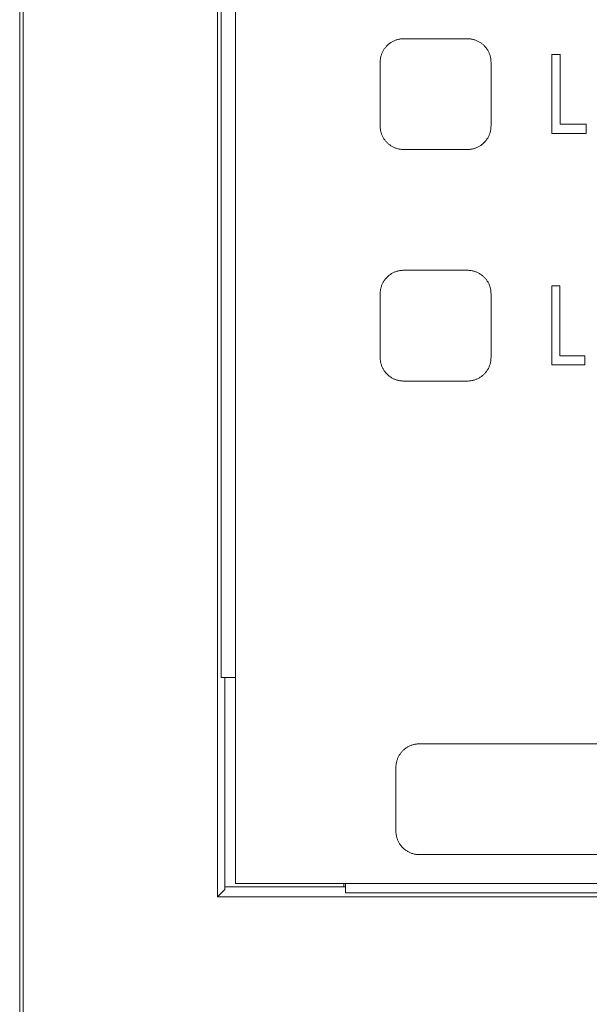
# Model space of a CAD drawing. Header units: millimetres. Extents: x 35 to 385, y -587 to 211.
# Tile 20 of 133: x 208.01 to 213.42, y -516.94 to -507.59. Entities that reach past the tile are written whole.
import ezdxf

# ---------------------------------------------------------------- set-up
doc = ezdxf.new("R2010")
doc.units = ezdxf.units.MM
doc.layers.add('3', color=7, linetype='Continuous', true_color=0xffffff)

msp = doc.modelspace()

# ---------------------------------------------------------------- linework, layer by layer
at = {"layer": '3', "color": 155, "linetype": 'Continuous', "lineweight": 18}
for p, q in [((208.0116, -490.2923), (208.0116, -523.984)), ((208.0456, -491.0995), (208.0456, -523.984)), ((209.8903, -513.448), (209.8903, -491.0995)), ((210.0601, -491.1947), (210.0601, -515.7947)), ((209.9252, -506.3965), (209.9252, -513.8384)), ((211.6571, -507.7687), (212.2631, -507.7687)), ((211.4342, -508.5979), (211.4342, -507.9916)), ((212.4863, -507.9916), (212.4863, -508.5979)), ((212.2631, -508.8208), (211.6571, -508.8208)), ((211.6571, -509.9687), (212.2631, -509.9687)), ((211.4342, -510.7979), (211.4342, -510.1916)), ((212.4863, -510.1916), (212.4863, -510.7979)), ((212.2631, -511.0208), (211.6571, -511.0208)), ((209.8903, -515.9233), (209.8903, -513.448)), ((210.0601, -513.8384), (209.9252, -513.8384)), ((209.9601, -513.8384), (209.9601, -515.8534)), ((211.8066, -514.4687), (218.4285, -514.4687)), ((211.5837, -515.2979), (211.5837, -514.6916)), ((218.4285, -515.5208), (211.8066, -515.5208)), ((209.9601, -515.8534), (209.8903, -515.9233)), ((211.1038, -515.8258), (209.9601, -515.8258)), ((210.0601, -515.7947), (219.8601, -515.7947)), ((211.0898, -515.8258), (211.0898, -515.7947)), ((211.1038, -515.8852), (211.1038, -515.7947)), ((219.83, -515.9233), (209.8903, -515.9233)), ((218.9919, -515.8852), (211.1038, -515.8852))]:
    msp.add_line(p, q, dxfattribs=at)
for points in [[(211.4342, -507.9916), (211.4343, -507.9842), (211.4347, -507.977), (211.4353, -507.9697), (211.4361, -507.9626), (211.4371, -507.9555), (211.4384, -507.9484), (211.4398, -507.9415), (211.4415, -507.9346), (211.4434, -507.9279), (211.4455, -507.9212), (211.4479, -507.9146), (211.4504, -507.9081), (211.4531, -507.9017), (211.456, -507.8954), (211.459, -507.8892), (211.4623, -507.8831), (211.4658, -507.8772), (211.4694, -507.8713), (211.4732, -507.8656), (211.4772, -507.86), (211.4813, -507.8545), (211.4856, -507.8492), (211.49, -507.844), (211.4947, -507.8389), (211.4994, -507.834), (211.5043, -507.8293), (211.5094, -507.8246), (211.5146, -507.8202), (211.5199, -507.8159), (211.5254, -507.8117), (211.531, -507.8078), (211.5367, -507.804), (211.5426, -507.8003), (211.5485, -507.7969), (211.5546, -507.7936), (211.5608, -507.7905), (211.5671, -507.7876), (211.5735, -507.7849), (211.58, -507.7824), (211.5866, -507.7801), (211.5933, -507.778), (211.6001, -507.7761), (211.6069, -507.7744), (211.6139, -507.7729), (211.6209, -507.7716), (211.628, -507.7706), (211.6352, -507.7698), (211.6424, -507.7692), (211.6497, -507.7688), (211.6571, -507.7687)], [(212.2631, -507.7687), (212.2705, -507.7688), (212.2778, -507.7692), (212.285, -507.7698), (212.2922, -507.7706), (212.2993, -507.7716), (212.3064, -507.7729), (212.3133, -507.7744), (212.3202, -507.7761), (212.327, -507.778), (212.3337, -507.7801), (212.3403, -507.7824), (212.3468, -507.7849), (212.3532, -507.7876), (212.3595, -507.7905), (212.3657, -507.7936), (212.3718, -507.7969), (212.3777, -507.8003), (212.3836, -507.804), (212.3893, -507.8078), (212.3949, -507.8117), (212.4004, -507.8159), (212.4057, -507.8202), (212.411, -507.8246), (212.416, -507.8293), (212.4209, -507.834), (212.4257, -507.8389), (212.4303, -507.844), (212.4348, -507.8492), (212.4391, -507.8545), (212.4432, -507.86), (212.4472, -507.8656), (212.451, -507.8713), (212.4547, -507.8772), (212.4581, -507.8831), (212.4614, -507.8892), (212.4645, -507.8954), (212.4674, -507.9017), (212.4701, -507.9081), (212.4726, -507.9146), (212.4749, -507.9212), (212.477, -507.9279), (212.4789, -507.9346), (212.4806, -507.9415), (212.4821, -507.9484), (212.4834, -507.9555), (212.4844, -507.9626), (212.4852, -507.9697), (212.4858, -507.977), (212.4862, -507.9842), (212.4863, -507.9916)], [(213.144, -507.9174), (213.1424, -507.9174), (213.1408, -507.9174), (213.1392, -507.9174), (213.1376, -507.9174), (213.136, -507.9174), (213.1344, -507.9174), (213.1328, -507.9174), (213.1312, -507.9174), (213.1296, -507.9174), (213.128, -507.9174), (213.1265, -507.9174), (213.1249, -507.9174), (213.1233, -507.9174), (213.1217, -507.9174), (213.1201, -507.9174), (213.1185, -507.9174), (213.1169, -507.9174), (213.1153, -507.9174), (213.1137, -507.9174), (213.1121, -507.9174), (213.1105, -507.9174), (213.1089, -507.9174), (213.1073, -507.9174), (213.1057, -507.9174), (213.1041, -507.9174), (213.1025, -507.9174), (213.101, -507.9174), (213.0994, -507.9174), (213.0978, -507.9174), (213.0962, -507.9174), (213.0946, -507.9174), (213.093, -507.9174), (213.0914, -507.9174), (213.0898, -507.9174), (213.0882, -507.9174), (213.0866, -507.9174), (213.085, -507.9174), (213.0834, -507.9174), (213.0818, -507.9174), (213.0802, -507.9174), (213.0786, -507.9174), (213.0771, -507.9174), (213.0755, -507.9174), (213.0739, -507.9174), (213.0723, -507.9174), (213.0707, -507.9174), (213.0691, -507.9174), (213.0675, -507.9174), (213.0659, -507.9174), (213.0643, -507.9174)], [(213.0643, -507.9174), (213.0643, -507.9324), (213.0643, -507.9474), (213.0643, -507.9624), (213.0643, -507.9774), (213.0643, -507.9924), (213.0643, -508.0074), (213.0643, -508.0224), (213.0643, -508.0374), (213.0643, -508.0524), (213.0643, -508.0674), (213.0643, -508.0824), (213.0643, -508.0974), (213.0643, -508.1124), (213.0643, -508.1274), (213.0643, -508.1424), (213.0643, -508.1574), (213.0643, -508.1724), (213.0643, -508.1874), (213.0643, -508.2024), (213.0643, -508.2174), (213.0643, -508.2324), (213.0643, -508.2474), (213.0643, -508.2624), (213.0643, -508.2774), (213.0643, -508.2924), (213.0643, -508.3074), (213.0643, -508.3224), (213.0643, -508.3374), (213.0643, -508.3524), (213.0643, -508.3674), (213.0643, -508.3824), (213.0643, -508.3974), (213.0643, -508.4124), (213.0643, -508.4274), (213.0643, -508.4424), (213.0643, -508.4574), (213.0643, -508.4724), (213.0643, -508.4874), (213.0643, -508.5024), (213.0643, -508.5174), (213.0643, -508.5324), (213.0643, -508.5474), (213.0643, -508.5624), (213.0643, -508.5774), (213.0643, -508.5924), (213.0643, -508.6074), (213.0643, -508.6224), (213.0643, -508.6374), (213.0643, -508.6524), (213.0643, -508.6674)], [(213.144, -508.5817), (213.144, -508.5684), (213.144, -508.5552), (213.144, -508.5419), (213.144, -508.5286), (213.144, -508.5153), (213.144, -508.502), (213.144, -508.4887), (213.144, -508.4754), (213.144, -508.4622), (213.144, -508.4489), (213.144, -508.4356), (213.144, -508.4223), (213.144, -508.409), (213.144, -508.3957), (213.144, -508.3824), (213.144, -508.3692), (213.144, -508.3559), (213.144, -508.3426), (213.144, -508.3293), (213.144, -508.316), (213.144, -508.3027), (213.144, -508.2894), (213.144, -508.2762), (213.144, -508.2629), (213.144, -508.2496), (213.144, -508.2363), (213.144, -508.223), (213.144, -508.2097), (213.144, -508.1964), (213.144, -508.1832), (213.144, -508.1699), (213.144, -508.1566), (213.144, -508.1433), (213.144, -508.13), (213.144, -508.1167), (213.144, -508.1034), (213.144, -508.0902), (213.144, -508.0769), (213.144, -508.0636), (213.144, -508.0503), (213.144, -508.037), (213.144, -508.0237), (213.144, -508.0104), (213.144, -507.9972), (213.144, -507.9839), (213.144, -507.9706), (213.144, -507.9573), (213.144, -507.944), (213.144, -507.9307), (213.144, -507.9174)], [(211.6571, -508.8208), (211.6497, -508.8207), (211.6424, -508.8203), (211.6352, -508.8197), (211.628, -508.8189), (211.6209, -508.8179), (211.6139, -508.8166), (211.6069, -508.8151), (211.6001, -508.8134), (211.5933, -508.8115), (211.5866, -508.8094), (211.58, -508.8071), (211.5735, -508.8046), (211.5671, -508.8019), (211.5608, -508.799), (211.5546, -508.7959), (211.5485, -508.7926), (211.5426, -508.7892), (211.5367, -508.7855), (211.531, -508.7817), (211.5254, -508.7778), (211.5199, -508.7736), (211.5146, -508.7693), (211.5094, -508.7649), (211.5043, -508.7602), (211.4994, -508.7555), (211.4947, -508.7506), (211.49, -508.7455), (211.4856, -508.7403), (211.4813, -508.735), (211.4772, -508.7295), (211.4732, -508.7239), (211.4694, -508.7182), (211.4658, -508.7123), (211.4623, -508.7064), (211.459, -508.7003), (211.456, -508.6941), (211.4531, -508.6878), (211.4504, -508.6814), (211.4479, -508.6749), (211.4455, -508.6683), (211.4434, -508.6616), (211.4415, -508.6548), (211.4398, -508.648), (211.4384, -508.641), (211.4371, -508.634), (211.4361, -508.6269), (211.4353, -508.6198), (211.4347, -508.6125), (211.4343, -508.6052), (211.4342, -508.5979)], [(212.4863, -508.5979), (212.4862, -508.6052), (212.4858, -508.6125), (212.4852, -508.6198), (212.4844, -508.6269), (212.4834, -508.634), (212.4821, -508.641), (212.4806, -508.648), (212.4789, -508.6548), (212.477, -508.6616), (212.4749, -508.6683), (212.4726, -508.6749), (212.4701, -508.6814), (212.4674, -508.6878), (212.4645, -508.6941), (212.4614, -508.7003), (212.4581, -508.7064), (212.4547, -508.7123), (212.451, -508.7182), (212.4472, -508.7239), (212.4432, -508.7295), (212.4391, -508.735), (212.4348, -508.7403), (212.4303, -508.7455), (212.4257, -508.7506), (212.4209, -508.7555), (212.416, -508.7602), (212.411, -508.7649), (212.4057, -508.7693), (212.4004, -508.7736), (212.3949, -508.7778), (212.3893, -508.7817), (212.3836, -508.7855), (212.3777, -508.7892), (212.3718, -508.7926), (212.3657, -508.7959), (212.3595, -508.799), (212.3532, -508.8019), (212.3468, -508.8046), (212.3403, -508.8071), (212.3337, -508.8094), (212.327, -508.8115), (212.3202, -508.8134), (212.3133, -508.8151), (212.3064, -508.8166), (212.2993, -508.8179), (212.2922, -508.8189), (212.285, -508.8197), (212.2778, -508.8203), (212.2705, -508.8207), (212.2631, -508.8208)], [(213.3894, -508.5817), (213.3845, -508.5817), (213.3796, -508.5817), (213.3747, -508.5817), (213.3698, -508.5817), (213.3649, -508.5817), (213.36, -508.5817), (213.3551, -508.5817), (213.3502, -508.5817), (213.3452, -508.5817), (213.3403, -508.5817), (213.3354, -508.5817), (213.3305, -508.5817), (213.3256, -508.5817), (213.3207, -508.5817), (213.3158, -508.5817), (213.3109, -508.5817), (213.306, -508.5817), (213.3011, -508.5817), (213.2962, -508.5817), (213.2912, -508.5817), (213.2863, -508.5817), (213.2814, -508.5817), (213.2765, -508.5817), (213.2716, -508.5817), (213.2667, -508.5817), (213.2618, -508.5817), (213.2569, -508.5817), (213.252, -508.5817), (213.2471, -508.5817), (213.2422, -508.5817), (213.2372, -508.5817), (213.2323, -508.5817), (213.2274, -508.5817), (213.2225, -508.5817), (213.2176, -508.5817), (213.2127, -508.5817), (213.2078, -508.5817), (213.2029, -508.5817), (213.198, -508.5817), (213.1931, -508.5817), (213.1882, -508.5817), (213.1833, -508.5817), (213.1783, -508.5817), (213.1734, -508.5817), (213.1685, -508.5817), (213.1636, -508.5817), (213.1587, -508.5817), (213.1538, -508.5817), (213.1489, -508.5817), (213.144, -508.5817)], [(213.3894, -508.6674), (213.3894, -508.6657), (213.3894, -508.664), (213.3894, -508.6623), (213.3894, -508.6606), (213.3894, -508.6589), (213.3894, -508.6572), (213.3894, -508.6554), (213.3894, -508.6537), (213.3894, -508.652), (213.3894, -508.6503), (213.3894, -508.6486), (213.3894, -508.6469), (213.3894, -508.6452), (213.3894, -508.6434), (213.3894, -508.6417), (213.3894, -508.64), (213.3894, -508.6383), (213.3894, -508.6366), (213.3894, -508.6349), (213.3894, -508.6332), (213.3894, -508.6314), (213.3894, -508.6297), (213.3894, -508.628), (213.3894, -508.6263), (213.3894, -508.6246), (213.3894, -508.6229), (213.3894, -508.6212), (213.3894, -508.6194), (213.3894, -508.6177), (213.3894, -508.616), (213.3894, -508.6143), (213.3894, -508.6126), (213.3894, -508.6109), (213.3894, -508.6092), (213.3894, -508.6074), (213.3894, -508.6057), (213.3894, -508.604), (213.3894, -508.6023), (213.3894, -508.6006), (213.3894, -508.5989), (213.3894, -508.5972), (213.3894, -508.5954), (213.3894, -508.5937), (213.3894, -508.592), (213.3894, -508.5903), (213.3894, -508.5886), (213.3894, -508.5869), (213.3894, -508.5852), (213.3894, -508.5834), (213.3894, -508.5817)], [(213.0643, -508.6674), (213.0708, -508.6674), (213.0773, -508.6674), (213.0838, -508.6674), (213.0903, -508.6674), (213.0968, -508.6674), (213.1033, -508.6674), (213.1098, -508.6674), (213.1163, -508.6674), (213.1228, -508.6674), (213.1293, -508.6674), (213.1358, -508.6674), (213.1423, -508.6674), (213.1488, -508.6674), (213.1553, -508.6674), (213.1618, -508.6674), (213.1683, -508.6674), (213.1748, -508.6674), (213.1813, -508.6674), (213.1878, -508.6674), (213.1944, -508.6674), (213.2009, -508.6674), (213.2074, -508.6674), (213.2139, -508.6674), (213.2204, -508.6674), (213.2269, -508.6674), (213.2334, -508.6674), (213.2399, -508.6674), (213.2464, -508.6674), (213.2529, -508.6674), (213.2594, -508.6674), (213.2659, -508.6674), (213.2724, -508.6674), (213.2789, -508.6674), (213.2854, -508.6674), (213.2919, -508.6674), (213.2984, -508.6674), (213.3049, -508.6674), (213.3114, -508.6674), (213.3179, -508.6674), (213.3244, -508.6674), (213.3309, -508.6674), (213.3374, -508.6674), (213.3439, -508.6674), (213.3504, -508.6674), (213.3569, -508.6674), (213.3634, -508.6674), (213.3699, -508.6674), (213.3764, -508.6674), (213.3829, -508.6674), (213.3894, -508.6674)], [(211.4342, -510.1916), (211.4343, -510.1842), (211.4347, -510.177), (211.4353, -510.1697), (211.4361, -510.1626), (211.4371, -510.1555), (211.4384, -510.1484), (211.4398, -510.1415), (211.4415, -510.1346), (211.4434, -510.1279), (211.4455, -510.1212), (211.4479, -510.1146), (211.4504, -510.1081), (211.4531, -510.1017), (211.456, -510.0954), (211.459, -510.0892), (211.4623, -510.0831), (211.4658, -510.0772), (211.4694, -510.0713), (211.4732, -510.0656), (211.4772, -510.06), (211.4813, -510.0545), (211.4856, -510.0492), (211.49, -510.044), (211.4947, -510.0389), (211.4994, -510.034), (211.5043, -510.0293), (211.5094, -510.0246), (211.5146, -510.0202), (211.5199, -510.0159), (211.5254, -510.0117), (211.531, -510.0078), (211.5367, -510.004), (211.5426, -510.0003), (211.5485, -509.9969), (211.5546, -509.9936), (211.5608, -509.9905), (211.5671, -509.9876), (211.5735, -509.9849), (211.58, -509.9824), (211.5866, -509.9801), (211.5933, -509.978), (211.6001, -509.9761), (211.6069, -509.9744), (211.6139, -509.9729), (211.6209, -509.9716), (211.628, -509.9706), (211.6352, -509.9698), (211.6424, -509.9692), (211.6497, -509.9688), (211.6571, -509.9687)], [(212.2631, -509.9687), (212.2705, -509.9688), (212.2778, -509.9692), (212.285, -509.9698), (212.2922, -509.9706), (212.2993, -509.9716), (212.3064, -509.9729), (212.3133, -509.9744), (212.3202, -509.9761), (212.327, -509.978), (212.3337, -509.9801), (212.3403, -509.9824), (212.3468, -509.9849), (212.3532, -509.9876), (212.3595, -509.9905), (212.3657, -509.9936), (212.3718, -509.9969), (212.3777, -510.0003), (212.3836, -510.004), (212.3893, -510.0078), (212.3949, -510.0117), (212.4004, -510.0159), (212.4057, -510.0202), (212.411, -510.0246), (212.416, -510.0293), (212.4209, -510.034), (212.4257, -510.0389), (212.4303, -510.044), (212.4348, -510.0492), (212.4391, -510.0545), (212.4432, -510.06), (212.4472, -510.0656), (212.451, -510.0713), (212.4547, -510.0772), (212.4581, -510.0831), (212.4614, -510.0892), (212.4645, -510.0954), (212.4674, -510.1017), (212.4701, -510.1081), (212.4726, -510.1146), (212.4749, -510.1212), (212.477, -510.1279), (212.4789, -510.1346), (212.4806, -510.1415), (212.4821, -510.1484), (212.4834, -510.1555), (212.4844, -510.1626), (212.4852, -510.1697), (212.4858, -510.177), (212.4862, -510.1842), (212.4863, -510.1916)], [(213.1413, -510.1174), (213.1397, -510.1174), (213.1382, -510.1174), (213.1367, -510.1174), (213.1351, -510.1174), (213.1336, -510.1174), (213.132, -510.1174), (213.1305, -510.1174), (213.129, -510.1174), (213.1274, -510.1174), (213.1259, -510.1174), (213.1243, -510.1174), (213.1228, -510.1174), (213.1213, -510.1174), (213.1197, -510.1174), (213.1182, -510.1174), (213.1166, -510.1174), (213.1151, -510.1174), (213.1136, -510.1174), (213.112, -510.1174), (213.1105, -510.1174), (213.1089, -510.1174), (213.1074, -510.1174), (213.1059, -510.1174), (213.1043, -510.1174), (213.1028, -510.1174), (213.1013, -510.1174), (213.0997, -510.1174), (213.0982, -510.1174), (213.0966, -510.1174), (213.0951, -510.1174), (213.0936, -510.1174), (213.092, -510.1174), (213.0905, -510.1174), (213.0889, -510.1174), (213.0874, -510.1174), (213.0859, -510.1174), (213.0843, -510.1174), (213.0828, -510.1174), (213.0812, -510.1174), (213.0797, -510.1174), (213.0782, -510.1174), (213.0766, -510.1174), (213.0751, -510.1174), (213.0735, -510.1174), (213.072, -510.1174), (213.0705, -510.1174), (213.0689, -510.1174), (213.0674, -510.1174), (213.0658, -510.1174), (213.0643, -510.1174)], [(213.0643, -510.1174), (213.0643, -510.1324), (213.0643, -510.1474), (213.0643, -510.1624), (213.0643, -510.1774), (213.0643, -510.1924), (213.0643, -510.2074), (213.0643, -510.2224), (213.0643, -510.2374), (213.0643, -510.2524), (213.0643, -510.2674), (213.0643, -510.2824), (213.0643, -510.2974), (213.0643, -510.3124), (213.0643, -510.3274), (213.0643, -510.3424), (213.0643, -510.3574), (213.0643, -510.3724), (213.0643, -510.3874), (213.0643, -510.4024), (213.0643, -510.4174), (213.0643, -510.4324), (213.0643, -510.4474), (213.0643, -510.4624), (213.0643, -510.4774), (213.0643, -510.4924), (213.0643, -510.5074), (213.0643, -510.5224), (213.0643, -510.5374), (213.0643, -510.5524), (213.0643, -510.5674), (213.0643, -510.5824), (213.0643, -510.5974), (213.0643, -510.6124), (213.0643, -510.6274), (213.0643, -510.6424), (213.0643, -510.6574), (213.0643, -510.6724), (213.0643, -510.6874), (213.0643, -510.7024), (213.0643, -510.7174), (213.0643, -510.7324), (213.0643, -510.7474), (213.0643, -510.7624), (213.0643, -510.7774), (213.0643, -510.7924), (213.0643, -510.8074), (213.0643, -510.8224), (213.0643, -510.8374), (213.0643, -510.8524), (213.0643, -510.8674)], [(213.1413, -510.7817), (213.1413, -510.7684), (213.1413, -510.7552), (213.1413, -510.7419), (213.1413, -510.7286), (213.1413, -510.7153), (213.1413, -510.702), (213.1413, -510.6887), (213.1413, -510.6754), (213.1413, -510.6622), (213.1413, -510.6489), (213.1413, -510.6356), (213.1413, -510.6223), (213.1413, -510.609), (213.1413, -510.5957), (213.1413, -510.5824), (213.1413, -510.5692), (213.1413, -510.5559), (213.1413, -510.5426), (213.1413, -510.5293), (213.1413, -510.516), (213.1413, -510.5027), (213.1413, -510.4894), (213.1413, -510.4762), (213.1413, -510.4629), (213.1413, -510.4496), (213.1413, -510.4363), (213.1413, -510.423), (213.1413, -510.4097), (213.1413, -510.3964), (213.1413, -510.3832), (213.1413, -510.3699), (213.1413, -510.3566), (213.1413, -510.3433), (213.1413, -510.33), (213.1413, -510.3167), (213.1413, -510.3034), (213.1413, -510.2902), (213.1413, -510.2769), (213.1413, -510.2636), (213.1413, -510.2503), (213.1413, -510.237), (213.1413, -510.2237), (213.1413, -510.2104), (213.1413, -510.1972), (213.1413, -510.1839), (213.1413, -510.1706), (213.1413, -510.1573), (213.1413, -510.144), (213.1413, -510.1307), (213.1413, -510.1174)], [(211.6571, -511.0208), (211.6497, -511.0207), (211.6424, -511.0203), (211.6352, -511.0197), (211.628, -511.0189), (211.6209, -511.0179), (211.6139, -511.0166), (211.6069, -511.0151), (211.6001, -511.0134), (211.5933, -511.0115), (211.5866, -511.0094), (211.58, -511.0071), (211.5735, -511.0046), (211.5671, -511.0019), (211.5608, -510.999), (211.5546, -510.9959), (211.5485, -510.9926), (211.5426, -510.9892), (211.5367, -510.9855), (211.531, -510.9817), (211.5254, -510.9778), (211.5199, -510.9736), (211.5146, -510.9693), (211.5094, -510.9649), (211.5043, -510.9602), (211.4994, -510.9555), (211.4947, -510.9506), (211.49, -510.9455), (211.4856, -510.9403), (211.4813, -510.935), (211.4772, -510.9295), (211.4732, -510.9239), (211.4694, -510.9182), (211.4658, -510.9123), (211.4623, -510.9064), (211.459, -510.9003), (211.456, -510.8941), (211.4531, -510.8878), (211.4504, -510.8814), (211.4479, -510.8749), (211.4455, -510.8683), (211.4434, -510.8616), (211.4415, -510.8548), (211.4398, -510.848), (211.4384, -510.841), (211.4371, -510.834), (211.4361, -510.8269), (211.4353, -510.8198), (211.4347, -510.8125), (211.4343, -510.8052), (211.4342, -510.7979)], [(212.4863, -510.7979), (212.4862, -510.8052), (212.4858, -510.8125), (212.4852, -510.8198), (212.4844, -510.8269), (212.4834, -510.834), (212.4821, -510.841), (212.4806, -510.848), (212.4789, -510.8548), (212.477, -510.8616), (212.4749, -510.8683), (212.4726, -510.8749), (212.4701, -510.8814), (212.4674, -510.8878), (212.4645, -510.8941), (212.4614, -510.9003), (212.4581, -510.9064), (212.4547, -510.9123), (212.451, -510.9182), (212.4472, -510.9239), (212.4432, -510.9295), (212.4391, -510.935), (212.4348, -510.9403), (212.4303, -510.9455), (212.4257, -510.9506), (212.4209, -510.9555), (212.416, -510.9602), (212.411, -510.9649), (212.4057, -510.9693), (212.4004, -510.9736), (212.3949, -510.9778), (212.3893, -510.9817), (212.3836, -510.9855), (212.3777, -510.9892), (212.3718, -510.9926), (212.3657, -510.9959), (212.3595, -510.999), (212.3532, -511.0019), (212.3468, -511.0046), (212.3403, -511.0071), (212.3337, -511.0094), (212.327, -511.0115), (212.3202, -511.0134), (212.3133, -511.0151), (212.3064, -511.0166), (212.2993, -511.0179), (212.2922, -511.0189), (212.285, -511.0197), (212.2778, -511.0203), (212.2705, -511.0207), (212.2631, -511.0208)], [(213.3784, -510.7817), (213.3737, -510.7817), (213.3689, -510.7817), (213.3642, -510.7817), (213.3594, -510.7817), (213.3547, -510.7817), (213.3499, -510.7817), (213.3452, -510.7817), (213.3405, -510.7817), (213.3357, -510.7817), (213.331, -510.7817), (213.3262, -510.7817), (213.3215, -510.7817), (213.3167, -510.7817), (213.312, -510.7817), (213.3073, -510.7817), (213.3025, -510.7817), (213.2978, -510.7817), (213.293, -510.7817), (213.2883, -510.7817), (213.2835, -510.7817), (213.2788, -510.7817), (213.2741, -510.7817), (213.2693, -510.7817), (213.2646, -510.7817), (213.2598, -510.7817), (213.2551, -510.7817), (213.2504, -510.7817), (213.2456, -510.7817), (213.2409, -510.7817), (213.2361, -510.7817), (213.2314, -510.7817), (213.2266, -510.7817), (213.2219, -510.7817), (213.2172, -510.7817), (213.2124, -510.7817), (213.2077, -510.7817), (213.2029, -510.7817), (213.1982, -510.7817), (213.1934, -510.7817), (213.1887, -510.7817), (213.184, -510.7817), (213.1792, -510.7817), (213.1745, -510.7817), (213.1697, -510.7817), (213.165, -510.7817), (213.1602, -510.7817), (213.1555, -510.7817), (213.1508, -510.7817), (213.146, -510.7817), (213.1413, -510.7817)], [(213.3784, -510.8674), (213.3784, -510.8657), (213.3784, -510.864), (213.3784, -510.8623), (213.3784, -510.8606), (213.3784, -510.8589), (213.3784, -510.8572), (213.3784, -510.8554), (213.3784, -510.8537), (213.3784, -510.852), (213.3784, -510.8503), (213.3784, -510.8486), (213.3784, -510.8469), (213.3784, -510.8452), (213.3784, -510.8434), (213.3784, -510.8417), (213.3784, -510.84), (213.3784, -510.8383), (213.3784, -510.8366), (213.3784, -510.8349), (213.3784, -510.8332), (213.3784, -510.8314), (213.3784, -510.8297), (213.3784, -510.828), (213.3784, -510.8263), (213.3784, -510.8246), (213.3784, -510.8229), (213.3784, -510.8212), (213.3784, -510.8194), (213.3784, -510.8177), (213.3784, -510.816), (213.3784, -510.8143), (213.3784, -510.8126), (213.3784, -510.8109), (213.3784, -510.8092), (213.3784, -510.8074), (213.3784, -510.8057), (213.3784, -510.804), (213.3784, -510.8023), (213.3784, -510.8006), (213.3784, -510.7989), (213.3784, -510.7972), (213.3784, -510.7954), (213.3784, -510.7937), (213.3784, -510.792), (213.3784, -510.7903), (213.3784, -510.7886), (213.3784, -510.7869), (213.3784, -510.7852), (213.3784, -510.7834), (213.3784, -510.7817)], [(213.0643, -510.8674), (213.0706, -510.8674), (213.0769, -510.8674), (213.0832, -510.8674), (213.0894, -510.8674), (213.0957, -510.8674), (213.102, -510.8674), (213.1083, -510.8674), (213.1146, -510.8674), (213.1208, -510.8674), (213.1271, -510.8674), (213.1334, -510.8674), (213.1397, -510.8674), (213.146, -510.8674), (213.1523, -510.8674), (213.1585, -510.8674), (213.1648, -510.8674), (213.1711, -510.8674), (213.1774, -510.8674), (213.1837, -510.8674), (213.1899, -510.8674), (213.1962, -510.8674), (213.2025, -510.8674), (213.2088, -510.8674), (213.2151, -510.8674), (213.2213, -510.8674), (213.2276, -510.8674), (213.2339, -510.8674), (213.2402, -510.8674), (213.2465, -510.8674), (213.2528, -510.8674), (213.259, -510.8674), (213.2653, -510.8674), (213.2716, -510.8674), (213.2779, -510.8674), (213.2842, -510.8674), (213.2904, -510.8674), (213.2967, -510.8674), (213.303, -510.8674), (213.3093, -510.8674), (213.3156, -510.8674), (213.3219, -510.8674), (213.3281, -510.8674), (213.3344, -510.8674), (213.3407, -510.8674), (213.347, -510.8674), (213.3533, -510.8674), (213.3595, -510.8674), (213.3658, -510.8674), (213.3721, -510.8674), (213.3784, -510.8674)], [(211.5837, -514.6916), (211.5838, -514.6842), (211.5842, -514.677), (211.5847, -514.6697), (211.5856, -514.6626), (211.5866, -514.6555), (211.5879, -514.6484), (211.5893, -514.6415), (211.591, -514.6346), (211.5929, -514.6279), (211.595, -514.6212), (211.5973, -514.6146), (211.5999, -514.6081), (211.6026, -514.6017), (211.6055, -514.5954), (211.6085, -514.5892), (211.6118, -514.5831), (211.6153, -514.5772), (211.6189, -514.5713), (211.6227, -514.5656), (211.6267, -514.56), (211.6308, -514.5545), (211.6351, -514.5492), (211.6395, -514.544), (211.6442, -514.5389), (211.6489, -514.534), (211.6538, -514.5293), (211.6589, -514.5246), (211.6641, -514.5202), (211.6694, -514.5159), (211.6749, -514.5117), (211.6805, -514.5078), (211.6862, -514.504), (211.692, -514.5003), (211.698, -514.4969), (211.7041, -514.4936), (211.7103, -514.4905), (211.7166, -514.4876), (211.723, -514.4849), (211.7295, -514.4824), (211.7361, -514.4801), (211.7428, -514.478), (211.7496, -514.4761), (211.7564, -514.4744), (211.7634, -514.4729), (211.7704, -514.4716), (211.7775, -514.4706), (211.7847, -514.4698), (211.7919, -514.4692), (211.7992, -514.4688), (211.8066, -514.4687)], [(211.8066, -515.5208), (211.7992, -515.5207), (211.7919, -515.5203), (211.7847, -515.5197), (211.7775, -515.5189), (211.7704, -515.5179), (211.7634, -515.5166), (211.7564, -515.5151), (211.7496, -515.5134), (211.7428, -515.5115), (211.7361, -515.5094), (211.7295, -515.5071), (211.723, -515.5046), (211.7166, -515.5019), (211.7103, -515.499), (211.7041, -515.4959), (211.698, -515.4926), (211.692, -515.4892), (211.6862, -515.4855), (211.6805, -515.4817), (211.6749, -515.4778), (211.6694, -515.4736), (211.6641, -515.4693), (211.6589, -515.4649), (211.6538, -515.4602), (211.6489, -515.4555), (211.6442, -515.4506), (211.6395, -515.4455), (211.6351, -515.4403), (211.6308, -515.435), (211.6267, -515.4295), (211.6227, -515.4239), (211.6189, -515.4182), (211.6153, -515.4123), (211.6118, -515.4064), (211.6085, -515.4003), (211.6055, -515.3941), (211.6026, -515.3878), (211.5999, -515.3814), (211.5973, -515.3749), (211.595, -515.3683), (211.5929, -515.3616), (211.591, -515.3548), (211.5893, -515.348), (211.5879, -515.341), (211.5866, -515.334), (211.5856, -515.3269), (211.5847, -515.3198), (211.5842, -515.3125), (211.5838, -515.3052), (211.5837, -515.2979)]]:
    msp.add_lwpolyline(points, dxfattribs=at)

doc.saveas('drawing.dxf')
